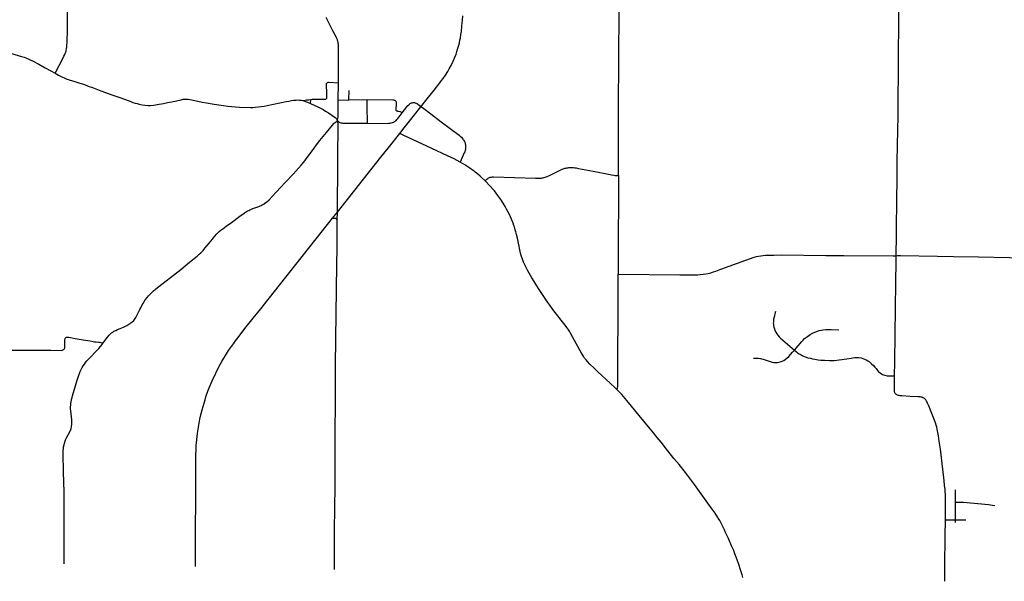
# Model space of a CAD drawing. Extents: x 1410746 to 1533160, y 578873 to 704954.
# Tile 5 of 227: x 1436845 to 1455730, y 584118 to 594891. Entities that reach past the tile are written whole.
import ezdxf

# ---------------------------------------------------------------- set-up
doc = ezdxf.new("R2010")
doc.units = 0
doc.header["$MEASUREMENT"] = 0
doc.layers.add('MC_STREETS', color=254, linetype='CONTINUOUS')

msp = doc.modelspace()

# ---------------------------------------------------------------- linework, layer by layer
at = {"layer": 'MC_STREETS'}
for p, q in [((1442955.4541, 593348.210725), (1442957.334525, 593679.976225)), ((1443160.08505, 593351.570825), (1443165.1307, 593536.14875)), ((1442421.002325, 593285.2717), (1442428.02735, 593360.226175)), ((1442955.4541, 593348.210725), (1443160.08505, 593351.570825)), ((1443160.08505, 593351.570825), (1443507.654175, 593357.346725)), ((1442843.333125, 591081.4591), (1442939.646575, 591201.151125)), ((1442935.495025, 591054.781), (1442939.646575, 591201.151125)), ((1453626.632675, 588060.60405), (1453629.1373, 588325.7331)), ((1454793.422275, 585636.507525), (1454793.0089, 585872.947025)), ((1454794.01855, 585295.4528), (1454793.422275, 585636.507525)), ((1454596.9264, 584986.0294), (1454601.6968, 585294.834175)), ((1454601.6968, 585294.834175), (1454794.01855, 585295.4528)), ((1454794.01855, 585295.4528), (1454993.5681, 585296.094675)), ((1454794.1134, 585246.159625), (1454794.01855, 585295.4528)), ((1454594.82705, 584841.115675), (1454596.9264, 584986.0294))]:
    msp.add_line(p, q, dxfattribs=at)
for points in [[(1448328.734875, 591900.97485), (1448328.398275, 592022.299425), (1448328.40975, 592064.19565), (1448332.85495, 593480.2066), (1448334.29295, 593853.60285), (1448334.81525, 594333.762975), (1448342.725675, 594872.063075), (1448345.128875, 595402.825475), (1448346.0447, 595715.789075)], [(1453705.754425, 594684.05935), (1453709.016075, 595118.876325), (1453715.673475, 595750.1732)], [(1437743.788925, 594329.429), (1437745.918625, 594340.573025), (1437749.800375, 594370.333075), (1437752.02835, 594405.5955), (1437754.976025, 594453.79055), (1437762.25635, 594706.675275), (1437764.952675, 594832.334675), (1437766.11265, 595388.66895)], [(1442957.334525, 593679.976225), (1442961.254475, 594319.63965), (1442960.565175, 594368.108375), (1442959.387025, 594392.90655), (1442956.9438, 594424.652875), (1442953.947725, 594443.295225), (1442950.87655, 594458.295525), (1442947.5314, 594473.666225), (1442938.5649, 594503.361375), (1442929.767325, 594527.588375), (1442921.435325, 594547.0693), (1442854.0306, 594680.346275), (1442720.6572, 594934.48355)], [(1444134.506, 592708.530125), (1444221.10595, 592819.60295), (1444267.951675, 592877.65695), (1444345.196925, 592975.159375), (1444419.2683, 593069.084725), (1444662.491825, 593375.857275), (1444766.943125, 593504.93425), (1444862.4239, 593626.1079), (1444934.564825, 593722.259925), (1444965.000475, 593763.530175), (1445009.191, 593829.65505), (1445054.28605, 593898.67625), (1445084.397875, 593951.611175), (1445117.498525, 594012.864325), (1445156.666425, 594095.123025), (1445188.63585, 594169.8791), (1445213.598075, 594232.75695), (1445230.3592, 594280.50225), (1445250.236775, 594342.75605), (1445267.01595, 594405.073525), (1445278.0917, 594450.38545), (1445289.76065, 594497.142575), (1445298.17435, 594536.31605), (1445309.173675, 594605.310325), (1445316.2793, 594663.090725), (1445327.70085, 594766.32215), (1445333.874725, 594833.594325), (1445337.3534, 594879.4269), (1445343.331075, 594964.554675)], [(1453656.053325, 590362.49225), (1453662.17425, 590764.897225), (1453664.583, 591000.73975), (1453666.80325, 591307.623575), (1453674.473625, 591964.27005), (1453676.340725, 592164.933225), (1453681.97395, 592486.661375), (1453693.045375, 593044.049975), (1453696.512775, 593518.527675), (1453698.6925, 593724.26845), (1453703.074925, 594352.411925), (1453705.754425, 594684.05935)], [(1436259.95225, 594373.385925), (1436878.18855, 594186.309525), (1436929.418125, 594170.30135), (1436963.27665, 594159.0284), (1437018.0459, 594137.117375), (1437049.035, 594123.354275), (1437090.848575, 594101.714225), (1437208.95955, 594036.58345), (1437332.36875, 593968.79225), (1437527.444425, 593862.816375)], [(1437527.444425, 593862.816375), (1437676.59625, 594157.426475), (1437692.655275, 594189.76155), (1437709.58235, 594224.700775), (1437717.17785, 594242.2789), (1437723.8654, 594257.815275), (1437729.330625, 594272.877875), (1437734.53895, 594289.587925), (1437739.31325, 594307.600075), (1437743.788925, 594329.429)], [(1437527.444425, 593862.816375), (1437588.5591, 593829.55485), (1437615.8714, 593813.87055), (1437668.8735, 593787.0991), (1437698.89, 593773.848575), (1437734.04445, 593759.786775), (1437810.155525, 593734.396375), (1437881.5363, 593711.77635), (1437980.0935, 593681.6675), (1438086.149075, 593646.3024), (1438158.84775, 593619.28375), (1438241.039175, 593588.060075), (1438404.3338, 593527.457825), (1438628.88715, 593445.178125), (1438782.721175, 593390.24025), (1438975.12105, 593319.9274), (1439014.280425, 593305.996325), (1439061.577225, 593290.43895), (1439098.58175, 593281.28935), (1439138.387775, 593271.3527), (1439191.705925, 593260.7707), (1439243.402, 593253.50135), (1439300.206025, 593247.94755), (1439350.0901, 593248.367175), (1439418.083425, 593252.417375), (1439484.515375, 593262.6936), (1439601.38555, 593286.494075), (1439680.6285, 593303.062275), (1439760.89965, 593314.873275), (1439790.8612, 593319.350625), (1439827.924775, 593326.595375), (1439877.784275, 593339.403075), (1439942.09155, 593355.918475), (1439977.76175, 593363.92075), (1439995.285025, 593366.471275), (1440018.6931, 593367.442075), (1440046.858725, 593366.856775), (1440077.52895, 593364.762275), (1440105.9006, 593360.529675), (1440144.6256, 593352.803), (1440343.5645, 593312.238775), (1440428.878625, 593295.53015), (1440577.69625, 593270.2172), (1440751.8255, 593242.55845), (1440838.09075, 593230.93185), (1440909.50365, 593223.257), (1441063.389825, 593211.321325), (1441273.796575, 593207.3233), (1441318.907375, 593208.57395), (1441364.0559, 593211.6458), (1441423.90355, 593216.963025), (1441477.873925, 593224.224175), (1441534.69105, 593232.883275), (1441591.522975, 593242.27105), (1441953.8103, 593320.018925), (1442007.8407, 593330.1941), (1442056.207725, 593339.029725), (1442098.0436, 593345.449975), (1442149.136675, 593349.85745), (1442180.15695, 593351.036925), (1442211.67985, 593349.29185), (1442240.9042, 593345.408325), (1442270.9514, 593340.41455)], [(1442428.02735, 593360.226175), (1442456.456575, 593364.71295), (1442480.1905, 593366.90195), (1442520.347875, 593368.7731), (1442705.670675, 593364.576575), (1442712.984725, 593366.06275), (1442719.24495, 593368.932025), (1442725.6356, 593372.975075), (1442731.1133, 593378.452775), (1442734.2434, 593383.930475), (1442735.808475, 593390.8428), (1442736.0662, 593400.753525), (1442735.332675, 593477.26665), (1442727.87895, 593648.28665), (1442728.091975, 593655.945975), (1442729.603375, 593663.552375), (1442732.458525, 593670.217175), (1442736.7186, 593675.54225), (1442742.469675, 593681.399825), (1442748.966275, 593685.872875), (1442756.101875, 593689.493925), (1442762.27895, 593690.66545), (1442768.24305, 593691.09145), (1442774.100625, 593691.09145), (1442957.334525, 593679.976225)], [(1442270.9514, 593340.41455), (1442319.851225, 593347.782325), (1442348.411875, 593352.656), (1442382.3009, 593356.326925), (1442428.02735, 593360.226175)], [(1442270.9514, 593340.41455), (1442297.5806, 593333.67015), (1442328.9306, 593323.54945), (1442363.036525, 593310.45695), (1442421.002325, 593285.2717)], [(1442421.002325, 593285.2717), (1442563.7638, 593219.961725), (1442666.07855, 593166.841425), (1442713.39605, 593138.538975), (1442765.974675, 593105.756575), (1442893.786, 593015.266925), (1442912.015175, 593000.16275), (1442922.4083, 592988.797875), (1442932.426325, 592973.37355), (1442939.4076, 592958.00205)], [(1442939.4076, 592958.00205), (1442948.4735, 592996.516925), (1442951.077675, 593023.60025), (1442952.074425, 593054.173025), (1442955.4541, 593348.210725)], [(1443507.654175, 593357.346725), (1443999.35855, 593354.093475), (1444014.72315, 593353.0518), (1444027.48355, 593350.447625), (1444037.6398, 593346.280975), (1444047.53565, 593340.291375)], [(1443516.72385, 592905.174625), (1443510.93055, 593225.166425), (1443510.0375, 593263.8025), (1443507.654175, 593357.346725)], [(1444183.550925, 593104.271875), (1444170.265725, 593114.0697), (1444161.155075, 593119.37605), (1444149.436325, 593123.2823), (1444136.59815, 593125.447625), (1444104.335675, 593130.586675), (1444096.26755, 593132.087725), (1444088.574725, 593134.5269), (1444080.884775, 593139.086875), (1444073.5773, 593144.718475), (1444068.368975, 593151.228875), (1444064.462725, 593160.08305), (1444062.6398, 593172.062225), (1444062.6398, 593182.999725), (1444070.4523, 593267.1143), (1444071.493975, 593281.697625), (1444071.605325, 593294.652375), (1444069.67105, 593307.218475), (1444066.657425, 593316.7878), (1444061.337725, 593325.968475), (1444056.1294, 593332.478875), (1444047.53565, 593340.291375)], [(1444183.550925, 593104.271875), (1444270.530075, 593216.51145), (1444292.6655, 593244.115625), (1444305.94675, 593258.69895), (1444318.5683, 593270.6267), (1444331.32755, 593280.503075), (1444344.748825, 593289.1677), (1444359.332175, 593295.93855), (1444371.57175, 593299.32395), (1444384.332175, 593301.4073), (1444398.655075, 593301.4073), (1444415.061325, 593299.8448), (1444429.38425, 593297.240625), (1444444.228, 593292.553125), (1444459.07175, 593285.26145), (1444478.027, 593274.53695), (1444509.737925, 593252.107275), (1444596.593525, 593185.945325), (1444728.4551, 593086.277875), (1444928.9838, 592933.8885), (1445272.840075, 592674.805), (1445293.567125, 592657.846825), (1445315.70255, 592637.79475), (1445332.629625, 592619.30515), (1445346.1713, 592602.378075), (1445356.067125, 592588.315575), (1445365.181725, 592572.690575), (1445373.254625, 592556.80515), (1445380.285875, 592540.659325), (1445386.275475, 592525.55515), (1445391.4838, 592509.409325), (1445395.129625, 592493.784325), (1445397.212975, 592476.076), (1445398.51505, 592456.80515), (1445397.994225, 592438.8364), (1445396.95255, 592421.909325), (1445394.6088, 592405.7635), (1445391.223375, 592389.61765), (1445386.275475, 592371.909325), (1445379.76505, 592353.68015), (1445372.994225, 592338.05515), (1445292.689775, 592160.34375)], [(1443516.72385, 592905.174625), (1443906.1294, 592901.749725), (1443928.0044, 592903.312225), (1443948.3169, 592905.655975), (1443972.0148, 592910.603875), (1443994.044075, 592917.914425), (1444016.806475, 592927.791375), (1444034.775225, 592937.947625), (1444050.400225, 592948.885125), (1444064.2023, 592960.603875), (1444081.1294, 592977.27055), (1444099.09815, 592997.843475), (1444123.837725, 593027.791375), (1444183.550925, 593104.271875)], [(1438445.590525, 588689.85555), (1438475.565125, 588733.175), (1438502.46015, 588769.10345), (1438529.560475, 588803.594775), (1438560.151, 588839.112625), (1438587.302275, 588865.450425), (1438608.898375, 588883.2538), (1438629.450075, 588897.3435), (1438653.689925, 588913.615025), (1438687.889325, 588931.847275), (1438720.9083, 588947.553925), (1438769.817, 588968.394425), (1438835.7565, 588995.074175), (1438884.976875, 589017.3658), (1438898.619875, 589022.910725), (1438940.56895, 589047.904125), (1438962.814975, 589060.556325), (1438979.144975, 589073.3319), (1439002.1059, 589093.25605), (1439031.484125, 589123.61165), (1439045.080225, 589140.4515), (1439059.612675, 589161.64405), (1439072.70615, 589181.4091), (1439093.175925, 589217.050425), (1439124.36255, 589280.157275), (1439149.6499, 589330.635825), (1439166.7086, 589364.891025), (1439196.3273, 589420.380075), (1439210.4703, 589449.95975), (1439226.220275, 589475.498725), (1439254.416425, 589516.809025), (1439294.960625, 589569.156025), (1439318.35395, 589596.357425), (1439323.827375, 589602.072625), (1439347.7768, 589628.898375), (1439378.585125, 589660.3176), (1439413.36755, 589693.1115), (1439440.6211, 589716.225625), (1439454.955725, 589727.95), (1439570.1064, 589817.363525), (1439738.506975, 589946.839), (1439794.6427, 589990.1191), (1439936.754625, 590102.29045), (1440018.741325, 590169.07905), (1440103.01905, 590237.641575), (1440246.65, 590355.24795), (1440287.969475, 590390.822025), (1440316.698075, 590417.18485), (1440339.9989, 590440.017475), (1440364.502125, 590466.46855), (1440399.136575, 590505.824425), (1440442.79035, 590558.83745), (1440480.126225, 590606.152325), (1440540.349875, 590683.595075), (1440582.00135, 590735.19275), (1440623.828375, 590781.686075), (1440635.91595, 590793.822225), (1440672.10355, 590826.58855), (1440705.3912, 590855.407725), (1440739.4784, 590882.02415), (1440807.592125, 590932.34425), (1440905.4315, 591002.81425), (1441068.779575, 591120.380625), (1441148.310275, 591177.751225), (1441158.312875, 591184.4658), (1441178.04315, 591198.2653), (1441197.172375, 591210.255425), (1441217.421025, 591221.8581), (1441237.936075, 591232.72685), (1441255.88585, 591242.1914), (1441279.7808, 591252.989925), (1441316.44215, 591267.89575), (1441431.709975, 591309.225375), (1441457.584575, 591320.3474), (1441479.19575, 591329.736175), (1441497.9979, 591339.5475), (1441520.7964, 591351.82635), (1441552.8124, 591373.75085), (1441555.674275, 591375.877475), (1441582.04135, 591397.190425), (1441626.850975, 591438.15885), (1441687.612675, 591501.020275), (1441772.3415, 591591.802575), (1441848.1491, 591673.662), (1441943.198125, 591772.974775), (1442090.976025, 591928.394425), (1442144.01695, 591985.95205), (1442247.395, 592106.588625), (1442312.177025, 592186.85585), (1442324.35385, 592203.362375), (1442413.8681, 592321.37165), (1442458.5104, 592381.654025), (1442539.71955, 592493.2778), (1442601.67515, 592573.239925), (1442732.00395, 592730.1169), (1442844.4463, 592866.96275), (1442873.126475, 592901.22005), (1442879.604825, 592907.79815), (1442886.519925, 592913.683125), (1442897.0276, 592922.02255), (1442912.03855, 592931.696275), (1442924.515175, 592942.35025), (1442939.4076, 592958.00205)], [(1442939.4076, 592958.00205), (1442960.1024, 592935.82905), (1442970.69615, 592926.7135), (1442983.890175, 592919.433575), (1443002.119325, 592914.22525), (1443024.95425, 592911.1813), (1443043.80135, 592909.5134), (1443070.98785, 592908.3459), (1443516.72385, 592905.174625)], [(1442939.646575, 591201.151125), (1442945.698725, 592175.94315), (1442945.797475, 592208.00115), (1442949.557975, 592430.886525), (1442953.2512, 592677.81845), (1442955.7114, 592871.006725), (1442954.983925, 592887.66275), (1442953.204125, 592903.308675), (1442949.262275, 592923.018), (1442939.4076, 592958.00205)], [(1442939.646575, 591201.151125), (1443770.412875, 592251.331), (1443909.2634, 592427.832725), (1444134.506, 592708.530125)], [(1445292.689775, 592160.34375), (1445181.04065, 592219.449975), (1445049.418575, 592282.8823), (1444748.70975, 592422.23515), (1444655.94, 592464.655525), (1444201.909375, 592674.3002), (1444134.506, 592708.530125)], [(1445772.50575, 591800.3681), (1445695.63745, 591871.89715), (1445677.643075, 591887.568375), (1445633.06475, 591926.009575), (1445579.55535, 591968.64205), (1445560.975325, 591983.232225), (1445542.387775, 591997.458575), (1445501.2845, 592026.720675), (1445458.5208, 592057.473875), (1445385.0882, 592104.1595), (1445292.689775, 592160.34375)], [(1445772.50575, 591800.3681), (1445806.44195, 591833.270875), (1445822.8482, 591846.552125), (1445839.25445, 591856.18755), (1445855.9211, 591863.479225), (1445871.5461, 591868.68755), (1445891.07735, 591872.5938), (1445911.12945, 591874.416725), (1445930.13985, 591874.93755), (1446735.6086, 591854.104225), (1446795.367225, 591852.9592), (1446822.32735, 591853.583375), (1446844.462775, 591854.364625), (1446864.25445, 591856.447975), (1446885.087775, 591859.833375), (1446905.9211, 591864.520875), (1446925.9732, 591869.729225), (1446944.462775, 591875.7188), (1446960.3482, 591881.708375), (1446975.9732, 591887.958375), (1447007.744025, 591902.541725), (1447098.88985, 591949.677125), (1447209.82735, 592006.708375), (1447234.56695, 592018.427125), (1447250.45235, 592024.93755), (1447266.8586, 592030.927125), (1447284.82735, 592036.6563), (1447301.75445, 592041.864625), (1447318.4211, 592046.0313), (1447336.12945, 592049.416725), (1447357.2232, 592052.541725), (1447375.19195, 592054.62505), (1447397.06695, 592056.447975), (1447417.900275, 592056.9688), (1447437.95235, 592056.18755), (1447464.775275, 592054.364625), (1447491.07735, 592051.239625), (1447518.747625, 592046.534125), (1447565.35615, 592038.28035), (1447635.83335, 592025.0182), (1447841.522275, 591983.80705), (1448173.2749, 591919.091625), (1448196.853575, 591914.6018), (1448239.274425, 591908.26945), (1448268.48665, 591903.664475), (1448288.729725, 591901.4286), (1448304.1995, 591900.019475), (1448318.2979, 591900.459775), (1448328.734875, 591900.97485)], [(1448328.734875, 591900.97485), (1448327.685675, 591243.404), (1448326.317575, 590887.129775), (1448326.456675, 590163.5935), (1448326.1158, 590009.130225)], [(1448299.238225, 587799.00735), (1448268.259275, 587827.692975), (1448168.1171, 587919.72725), (1447931.333775, 588138.061125), (1447861.37165, 588203.6125), (1447782.137225, 588284.29115), (1447734.97065, 588334.43935), (1447710.2056, 588363.727325), (1447680.79295, 588400.0327), (1447663.240475, 588423.7082), (1447643.042675, 588455.817375), (1447618.5014, 588496.030225), (1447416.9539, 588865.567875), (1447397.11305, 588901.312875), (1447376.152475, 588937.44535), (1447341.10135, 588987.346175), (1447306.54665, 589033.958275), (1447233.471325, 589126.170375), (1447168.082675, 589208.3887), (1447086.728825, 589309.15065), (1447042.02815, 589369.4504), (1446962.13065, 589486.212625), (1446809.609975, 589717.0386), (1446669.6565, 589942.142825), (1446589.80955, 590074.9352), (1446557.0547, 590140.45575), (1446530.99865, 590189.080325), (1446509.175525, 590237.98245), (1446488.9925, 590298.144725), (1446472.514175, 590346.572775), (1446453.0818, 590415.827575), (1446430.792475, 590510.643325), (1446422.7551, 590544.68985), (1446410.415225, 590602.505), (1446389.86835, 590699.8352), (1446375.23255, 590769.35605), (1446361.4396, 590825.0154), (1446350.660425, 590862.761375), (1446332.886525, 590916.6809), (1446322.2248, 590946.4095), (1446307.843575, 590987.144), (1446275.10055, 591066.873175), (1446255.686875, 591109.532875), (1446230.315525, 591163.972725), (1446181.26805, 591259.338025), (1446154.89475, 591306.14795), (1446115.3899, 591372.172425), (1446071.423125, 591440.474125), (1446015.584, 591520.67805), (1445949.154025, 591606.56435), (1445851.1519, 591719.33085), (1445794.590675, 591778.05515), (1445772.50575, 591800.3681)], [(1440216.44725, 584400.07835), (1440220.52375, 586382.895025), (1440223.423675, 586549.692575), (1440227.37905, 586631.58185), (1440231.81275, 586722.9337), (1440235.696275, 586774.221975), (1440241.672975, 586831.296025), (1440249.92395, 586902.895275), (1440262.0171, 586996.6382), (1440273.236875, 587075.462525), (1440287.235875, 587152.40725), (1440302.962875, 587231.13775), (1440320.357525, 587308.7406), (1440345.012325, 587410.2381), (1440361.228825, 587471.835425), (1440399.69135, 587600.36995), (1440416.898675, 587655.389175), (1440455.53115, 587764.9759), (1440481.11935, 587830.02205), (1440534.8617, 587961.5185), (1440604.209, 588111.635975), (1440672.362725, 588245.019575), (1440722.1579, 588335.79465), (1440759.242475, 588398.0524), (1440792.209275, 588452.0162), (1440850.5005, 588544.801125), (1440886.5201, 588596.515925), (1440943.1076, 588675.12795), (1440981.411, 588728.25285), (1441033.279, 588796.762225), (1441164.98905, 588964.532575), (1441322.418175, 589163.10205), (1441498.950325, 589386.0501), (1441511.9739, 589402.5389), (1442843.333125, 591081.4591)], [(1442843.333125, 591081.4591), (1442862.874425, 591086.155625), (1442869.65, 591086.7442), (1442875.854375, 591086.980425), (1442882.3255, 591086.4824), (1442888.7894, 591085.620175), (1442896.075475, 591083.648075), (1442901.938, 591080.9765), (1442907.511475, 591077.946975), (1442913.351675, 591074.182875), (1442920.56985, 591068.93355), (1442926.105925, 591064.082825), (1442935.495025, 591054.781)], [(1442882.7428, 584346.8783), (1442885.87535, 585065.6916), (1442889.73625, 585552.7041), (1442894.641425, 585912.91235), (1442893.358275, 586478.359725), (1442896.03675, 587099.10125), (1442900.114825, 587419.252525), (1442905.347425, 588245.4172), (1442911.25425, 588776.8351), (1442928.03145, 590188.950075), (1442935.6712, 590517.771575), (1442935.495025, 591054.781)], [(1448326.1158, 590009.130225), (1449504.0341, 589994.86395), (1449663.8672, 589994.51455), (1449741.9922, 589995.035375), (1449801.888025, 589996.597875), (1449852.408875, 589997.63955), (1449899.283875, 590001.8062), (1449957.096375, 590008.0562), (1450005.013025, 590014.82705), (1450051.3672, 590024.722875), (1450102.95805, 590037.7043), (1450150.325525, 590052.32705), (1450195.638025, 590068.9937), (1450295.408125, 590105.552925), (1450930.7287, 590333.066575), (1450977.9297, 590347.63955), (1451016.9922, 590357.01455), (1451060.7422, 590364.3062), (1451105.346775, 590369.5888), (1451150.51335, 590373.40605), (1451233.138025, 590376.285375), (1451308.9717, 590377.470025), (1451457.6172, 590377.847875), (1452309.234175, 590370.934225)], [(1452309.234175, 590370.934225), (1452655.081975, 590368.126525), (1453596.58615, 590358.6003), (1453656.053325, 590362.49225)], [(1453629.1373, 588325.7331), (1453634.133775, 588854.638425), (1453648.2377, 589848.024225), (1453653.8087, 590252.5725), (1453656.053325, 590362.49225)], [(1453656.053325, 590362.49225), (1453682.1409, 590365.0421), (1453711.640775, 590366.713925), (1453738.44815, 590367.859025), (1454451.7294, 590357.702775), (1454758.50025, 590351.452775), (1455232.74475, 590343.884), (1455829.07315, 590332.442375), (1456736.133675, 590316.974825), (1456987.62435, 590311.89725)], [(1448299.238225, 587799.00735), (1448308.93735, 587818.482025), (1448311.940625, 587827.528275), (1448314.128625, 587838.048925), (1448314.9229, 587849.326475), (1448315.8002, 587878.4537), (1448315.39075, 588023.824475), (1448319.244425, 588735.98415), (1448320.867775, 588898.07175), (1448321.7208, 589063.818125), (1448321.9219, 589073.650775), (1448323.090875, 589447.77995), (1448323.56855, 589801.885875), (1448326.1158, 590009.130225)], [(1451341.052025, 589290.567025), (1451337.57565, 589275.561475), (1451314.32995, 589185.684025), (1451305.324075, 589144.6992), (1451302.62625, 589122.8951), (1451300.069175, 589094.166175), (1451299.454325, 589077.784625), (1451300.7004, 589055.900175), (1451303.96285, 589022.3169), (1451309.579125, 588993.408575), (1451319.077625, 588960.913675), (1451331.07575, 588928.41875), (1451347.57315, 588894.4241), (1451367.0701, 588862.4291), (1451384.067425, 588838.432875), (1451410.87635, 588805.561425), (1451434.64435, 588782.4906), (1451705.315725, 588552.5721)], [(1451705.315725, 588552.5721), (1451844.8138, 588718.78075), (1451869.573275, 588744.5084), (1451899.759225, 588773.7695), (1451953.90415, 588817.1162), (1451980.502175, 588836.24935), (1452003.9129, 588851.075125), (1452051.2084, 588876.3454), (1452093.87105, 588895.516625), (1452146.148825, 588916.314475), (1452179.8863, 588926.194725), (1452221.244475, 588936.6491), (1452248.109925, 588941.2042), (1452307.14195, 588947.65695), (1452345.245875, 588950.527025), (1452410.312675, 588948.8423), (1452557.03615, 588941.7977)], [(1436521.6958, 588552.8529), (1437156.697975, 588552.39175), (1437439.4758, 588551.909525), (1437640.4433, 588548.2414), (1437654.91555, 588549.736375), (1437666.373875, 588552.34055), (1437678.178425, 588557.6108), (1437686.42595, 588563.798875), (1437696.3218, 588572.392625), (1437704.655125, 588583.850975), (1437709.616925, 588596.868325), (1437712.2072, 588610.15305), (1437713.1725, 588624.423875), (1437710.905125, 588720.569725), (1437710.3843, 588732.02805), (1437711.16555, 588746.09055), (1437712.2072, 588757.288475), (1437714.29055, 588767.96555), (1437717.936375, 588777.861375), (1437724.186375, 588786.71555), (1437732.72885, 588794.737625), (1437739.85515, 588798.59655), (1437748.092975, 588801.7035), (1437760.3843, 588803.382225), (1437773.66555, 588803.90305), (1437789.55095, 588802.600975), (1437910.905125, 588778.1218), (1438064.051025, 588750.682425), (1438193.717625, 588728.90305), (1438251.356525, 588718.9204), (1438282.2593, 588713.712075), (1438311.686375, 588709.3718), (1438355.17595, 588705.725975), (1438376.79055, 588702.600975), (1438399.186375, 588698.955125), (1438445.590525, 588689.85555)], [(1437699.3774, 584450.2642), (1437698.18645, 585653.0662), (1437696.98875, 585825.553275), (1437685.44285, 586217.801175), (1437680.76475, 586564.858075), (1437681.554375, 586631.977175), (1437683.9233, 586664.7471), (1437688.1246, 586697.5535), (1437694.9782, 586734.2351), (1437703.43395, 586769.368975), (1437725.566125, 586830.477125), (1437741.8512, 586868.0266), (1437809.92455, 586996.6684), (1437823.286075, 587029.1785), (1437831.051475, 587050.14695), (1437840.5144, 587084.924125), (1437846.305175, 587128.6293), (1437847.607275, 587157.27515), (1437847.607275, 587182.014725), (1437845.437125, 587215.434875), (1437824.6038, 587390.34805), (1437822.5045, 587425.956675), (1437822.109675, 587463.859225), (1437824.169775, 587496.684875), (1437826.773925, 587529.670975), (1437831.1142, 587558.3168), (1437839.36075, 587603.4557), (1437848.90935, 587642.084175), (1437857.643325, 587676.66625), (1437947.867675, 587978.021675), (1437971.71655, 588051.27685), (1437989.199175, 588105.89595), (1438003.9561, 588142.7883), (1438021.108025, 588178.538475), (1438041.18365, 588217.170975), (1438062.159175, 588251.916425), (1438085.848275, 588286.265625), (1438106.378825, 588312.323625), (1438135.367675, 588347.3793), (1438181.80865, 588398.594575), (1438325.89775, 588546.450825), (1438365.328625, 588586.635025), (1438393.71305, 588619.784825), (1438418.516225, 588652.222475), (1438445.590525, 588689.85555)], [(1450920.25785, 588397.641725), (1450941.4944, 588395.6926), (1450967.304, 588395.3617), (1450992.451825, 588396.0235), (1451002.151375, 588396.58825), (1451056.368875, 588391.25715), (1451076.0145, 588387.214175), (1451102.940625, 588380.83755), (1451141.016325, 588368.40515), (1451236.40655, 588333.312375), (1451275.661075, 588323.40655), (1451311.342425, 588317.94495), (1451345.4001, 588315.795025), (1451378.70155, 588318.03255), (1451405.278925, 588322.2284), (1451433.60565, 588329.3032), (1451468.51535, 588341.344825), (1451498.96215, 588355.66305), (1451528.348575, 588373.28145), (1451561.54535, 588398.108825), (1451596.298225, 588430.191125), (1451631.7332, 588468.088675), (1451668.998875, 588512.87075), (1451705.315725, 588552.5721)], [(1451705.315725, 588552.5721), (1451742.99215, 588520.475375), (1451763.5059, 588503.6644), (1451796.88215, 588481.856375), (1451831.1183, 588460.7593), (1451852.8699, 588449.387925), (1451879.4033, 588437.555275), (1451911.8232, 588424.14585), (1451962.50255, 588407.8155), (1452012.707175, 588395.8667), (1452049.478425, 588388.56225), (1452095.5164, 588379.6128), (1452158.13865, 588368.505225), (1452210.144775, 588361.984875), (1452280.21715, 588356.9196), (1452379.914125, 588353.4393), (1452464.249575, 588356.828725), (1452560.83895, 588366.892025), (1452706.40855, 588387.984825), (1452789.816175, 588401.23055), (1452823.458175, 588406.377525), (1452861.31835, 588411.074675), (1452890.927525, 588411.931975), (1452938.52225, 588410.238725), (1452983.174075, 588402.41165), (1453016.809825, 588393.350975), (1453051.483975, 588379.89725), (1453083.304125, 588364.679775), (1453112.826025, 588347.323175), (1453135.928025, 588333.0112), (1453163.953225, 588311.313075), (1453185.832125, 588292.289825), (1453217.869125, 588259.9454), (1453247.1112, 588228.750575), (1453269.636425, 588199.877925), (1453300.4067, 588160.6372), (1453319.7062, 588139.4804), (1453348.221575, 588114.12975), (1453373.518425, 588096.858775), (1453395.8271, 588085.1134), (1453414.82905, 588077.077975), (1453440.8956, 588069.9927), (1453483.583825, 588062.57045), (1453514.81735, 588060.116725), (1453626.632675, 588060.60405)], [(1453622.528025, 587764.185), (1453621.5991, 587784.597625), (1453622.201825, 587805.81315), (1453626.632675, 588060.60405)], [(1450640.2902, 584437.667), (1450609.255, 584528.22015), (1450588.811075, 584583.840875), (1450563.882975, 584647.0107), (1450540.564125, 584706.139825), (1450499.643275, 584800.601925), (1450439.8304, 584936.252225), (1450383.9332, 585056.52135), (1450354.78005, 585119.77745), (1450303.6138, 585223.19195), (1450272.14045, 585283.21645), (1450243.239575, 585331.16615), (1450236.144125, 585342.60445), (1450183.1101, 585423.469775), (1450127.2444, 585503.6645), (1450045.8594, 585617.896225), (1449788.78675, 585976.52215), (1449712.794775, 586078.622975), (1449614.168675, 586204.137175), (1449491.3008, 586357.1057), (1449394.233725, 586476.031625), (1449228.755725, 586681.60405), (1449146.01375, 586784.208525), (1449071.53885, 586877.53675), (1448975.580375, 586995.3485), (1448905.191075, 587081.671825), (1448728.9867, 587299.853475), (1448490.508175, 587587.43625), (1448391.663575, 587701.666325), (1448331.735025, 587764.782175), (1448299.238225, 587799.00735)], [(1453767.282, 587676.18765), (1453734.63455, 587679.028475), (1453715.8955, 587681.158375), (1453698.03695, 587683.6523), (1453682.774775, 587687.9024), (1453669.886175, 587693.147775), (1453659.245575, 587699.74195), (1453650.253525, 587706.336125), (1453641.860925, 587714.578825), (1453635.1169, 587723.72075), (1453628.82245, 587736.159775), (1453624.859875, 587750.05855), (1453622.528025, 587764.185)], [(1454549.855225, 586268.4359), (1454504.445775, 586650.9156), (1454483.047825, 586807.008975), (1454467.863675, 586911.101625), (1454457.672375, 586970.631475), (1454450.90155, 587006.048125), (1454443.6823, 587039.464575), (1454435.016125, 587074.798125), (1454424.859875, 587110.2148), (1454409.234875, 587155.787725), (1454281.3703, 587483.131475), (1454259.7557, 587534.693975), (1454250.175775, 587556.096275), (1454240.75405, 587573.2619), (1454231.6307, 587588.600225), (1454222.09115, 587601.2507), (1454210.797375, 587613.3398), (1454199.304675, 587623.386125), (1454184.547725, 587632.934725), (1454168.0772, 587640.689425), (1454150.17205, 587647.24485), (1454134.85155, 587650.946875), (1454114.229875, 587653.8006), (1454097.06685, 587655.240575), (1454076.16195, 587656.568975), (1453927.342875, 587665.4868), (1453767.282, 587676.18765)], [(1454601.6968, 585294.834175), (1454600.648075, 585751.9809), (1454599.345975, 585788.960075), (1454597.002225, 585821.772575), (1454595.179325, 585851.19965), (1454592.448675, 585882.932375), (1454589.02425, 585917.702525), (1454584.685075, 585962.5931), (1454575.975525, 586042.9174), (1454549.855225, 586268.4359)], [(1454793.422275, 585636.507525), (1454932.4893, 585635.0496), (1454948.940975, 585634.062475), (1455429.253725, 585589.533325), (1455467.6578, 585585.8794), (1455502.972825, 585581.01955), (1455547.50425, 585571.94675)], [(1454590.380875, 584117.994), (1454591.87235, 584548.19155), (1454594.82705, 584841.115675)], [(1450714.817025, 584190.804575), (1450700.766875, 584240.199175), (1450672.18145, 584335.3604), (1450640.2902, 584437.667)]]:
    msp.add_lwpolyline(points, dxfattribs=at)

doc.saveas('drawing.dxf')
